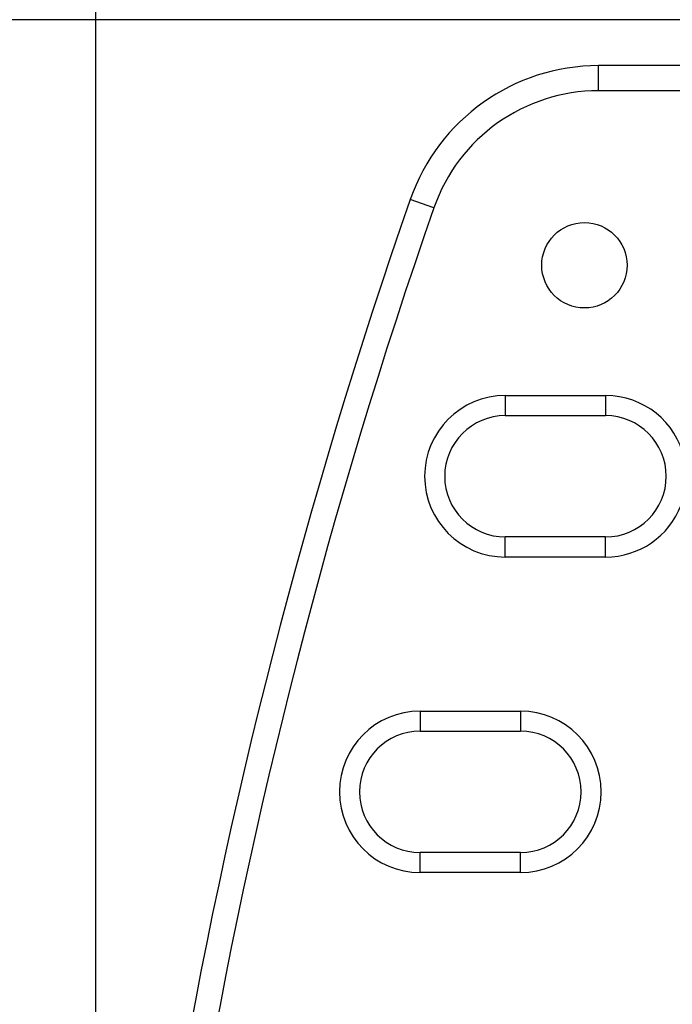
# Model space of a CAD drawing. Header units: inches. Extents: x 0 to 22, y 0 to 17.
# Tile 40 of 59: x 8.434 to 9.084, y 11.293 to 12.273. Entities that reach past the tile are written whole.
import ezdxf

# ---------------------------------------------------------------- set-up
doc = ezdxf.new("R2010")
doc.units = ezdxf.units.IN
doc.header["$LTSCALE"] = 1.21
doc.header["$MEASUREMENT"] = 0
doc.layers.get('0').update_dxf_attribs({"linetype": 'CONTINUOUS'})
doc.layers.add('DIMENSIONS', color=7, linetype='CONTINUOUS')
doc.styles.get("Standard").update_dxf_attribs({"font": 'txt', "width": 0.8})
doc.dimstyles.new('DIMSTYLE_1', dxfattribs={"dimtxt": 0.125, "dimasz": 0.18, "dimexe": 0.18, "dimexo": 0.0625, "dimgap": 0.09, "dimtad": 0, "dimtih": 1, "dimtoh": 1, "dimdec": 3, "dimzin": 4, "dimdsep": 46, "dimtxsty": 'STANDARD', "dimblk": '_FILLED', "dimblk1": '_FILLED', "dimblk2": '_FILLED', "dimcen": 0.09, "dimadec": 0, "dimazin": 0, "dimtp": 0.01, "dimtm": 0.01, "dimtfac": 1, "dimtdec": 3, "dimtofl": 0, "dimtmove": 0, "dimatfit": 3, "dimldrblk": '_FILLED', "dimfxl": 1, "dimtolj": 1, "dimtzin": 4, "dimarcsym": 0})

# ---------------------------------------------------------------- blocks, each defined once
blk = doc.blocks.new('_FILLED')
at = {"color": 0, "linetype": 'BYBLOCK'}
blk.add_solid([(0, 0), (-1, 0.1736), (-1, -0.1736)], dxfattribs=at)
blk = doc.blocks.new('*D1')
at = {"layer": 'DIMENSIONS', "color": 2, "linetype": 'CONTINUOUS'}
for p, q in [((9.56573, 12.27305), (6.88454, 12.27305)), ((7.00954, 12.27305), (7.00954, 10.41541)), ((7.00954, 8.22445), (7.00954, 10.16541)), ((9.56573, 8.22445), (6.88454, 8.22445))]:
    blk.add_line(p, q, dxfattribs=at)
at = {"layer": 'DIMENSIONS', "color": 2, "linetype": 'CONTINUOUS', "xscale": 0.18, "yscale": 0.18, "zscale": 0.18}
for p, rotation in [((7.00954, 12.27305), 90), ((7.00954, 8.22445), 270)]:
    blk.add_blockref('_FILLED', p, dxfattribs=dict(at, rotation=rotation))
at = {"layer": 'DIMENSIONS', "color": 2, "linetype": 'CONTINUOUS', "width": 0.8}
for s, p in [('[', (6.92204, 10.22791)), (']', (7.62204, 10.22791)), ('4.049', (6.29704, 10.22791)), ('102.83', (7.02204, 10.22791))]:
    blk.add_text(s, height=0.125, dxfattribs=at).set_placement(p)
blk = doc.blocks.new('*D5')
at = {"layer": 'DIMENSIONS', "color": 2, "linetype": 'CONTINUOUS'}
for p, q in [((8.50954, 10.31125), (8.50954, 14.23975)), ((14.04623, 12.51871), (14.04623, 14.23975)), ((8.50954, 14.11475), (10.59048, 14.11475)), ((14.04623, 14.11475), (12.14048, 14.11475))]:
    blk.add_line(p, q, dxfattribs=at)
at = {"layer": 'DIMENSIONS', "color": 2, "linetype": 'CONTINUOUS', "xscale": 0.18, "yscale": 0.18, "zscale": 0.18, "rotation": 180}
blk.add_blockref('_FILLED', (8.50954, 14.11475), dxfattribs=at)
at = {"layer": 'DIMENSIONS', "color": 2, "linetype": 'CONTINUOUS', "xscale": 0.18, "yscale": 0.18, "zscale": 0.18}
blk.add_blockref('_FILLED', (14.04623, 14.11475), dxfattribs=at)
at = {"layer": 'DIMENSIONS', "color": 2, "linetype": 'CONTINUOUS', "width": 0.8}
for s, p in [('5.537', (10.65298, 14.05225)), ('[', (11.27798, 14.05225)), ('140.63', (11.37798, 14.05225)), (']', (11.97798, 14.05225))]:
    blk.add_text(s, height=0.125, dxfattribs=at).set_placement(p)

msp = doc.modelspace()

# ---------------------------------------------------------------- linework, layer by layer
at = {"color": 7, "linetype": 'CONTINUOUS'}
for p, q in [((9.01023, 12.20244), (9.01023, 12.22744)), ((9.11559, 12.22744), (9.01023, 12.22744)), ((9.11101, 12.20244), (9.01023, 12.20244)), ((8.84626, 12.08604), (8.82266, 12.09428)), ((8.91729, 11.8991), (8.91729, 11.8791)), ((8.91729, 11.8991), (9.01729, 11.8991)), ((9.01729, 11.8991), (9.01729, 11.8791)), ((8.91729, 11.8791), (9.01729, 11.8791)), ((8.91729, 11.7384), (8.91729, 11.7584)), ((9.01729, 11.7584), (8.91729, 11.7584)), ((9.01729, 11.7384), (9.01729, 11.7584)), ((9.01729, 11.7384), (8.91729, 11.7384)), ((8.83246, 11.5851), (8.83246, 11.5651)), ((8.83246, 11.5851), (8.93246, 11.5851)), ((8.93246, 11.5851), (8.93246, 11.5651)), ((8.83246, 11.5651), (8.93246, 11.5651)), ((8.83246, 11.4244), (8.83246, 11.4444)), ((8.93246, 11.4444), (8.83246, 11.4444)), ((8.93246, 11.4244), (8.93246, 11.4444)), ((8.93246, 11.4244), (8.83246, 11.4244))]:
    msp.add_line(p, q, dxfattribs=at)
msp.add_circle((8.99613, 12.02875), 0.0425, dxfattribs=at)
for centre, radius, start, end in [((9.01023, 12.02875), 0.19869, 90, 160.74145), ((9.01023, 12.02875), 0.17369, 90, 160.74145), ((14.10492, 10.24875), 5.59538, 160.74145, 199.25855), ((14.10492, 10.24875), 5.57038, 160.74145, 199.25855), ((8.91729, 11.81875), 0.08035, 90, 270), ((9.01729, 11.81875), 0.08035, 12.6736, 90), ((8.91729, 11.81875), 0.06035, 90, 270), ((9.01729, 11.81875), 0.06035, 270, 90), ((9.01729, 11.81875), 0.08035, 270, 339.10682), ((8.83246, 11.50475), 0.08035, 90, 270), ((8.93246, 11.50475), 0.08035, 270, 90), ((8.83246, 11.50475), 0.06035, 90, 270), ((8.93246, 11.50475), 0.06035, 270, 90)]:
    msp.add_arc(centre, radius, start, end, dxfattribs=at)

# ---------------------------------------------------------------- dimensions: what is measured, and where the dimension line sits
at = {"layer": 'DIMENSIONS', "color": 2, "linetype": 'CONTINUOUS'}
for base, p1, p2, angle, picture, middle in [((8.50954, 14.11475), (14.04623, 12.51871), (8.50954, 10.31125), 180, '*D5', (11.36548, 14.11475)), ((7.00954, 12.27305), (9.56573, 8.22445), (9.56573, 12.27305), 90, '*D1', (7.00954, 10.29041))]:
    dim = msp.add_linear_dim(base=base, p1=p1, p2=p2, angle=angle, dimstyle='DIMSTYLE_1', dxfattribs=at)
    dim.commit()
    dim.dimension.update_dxf_attribs({"geometry": picture, "text_midpoint": middle, "dimtype": 160})

doc.saveas('drawing.dxf')
